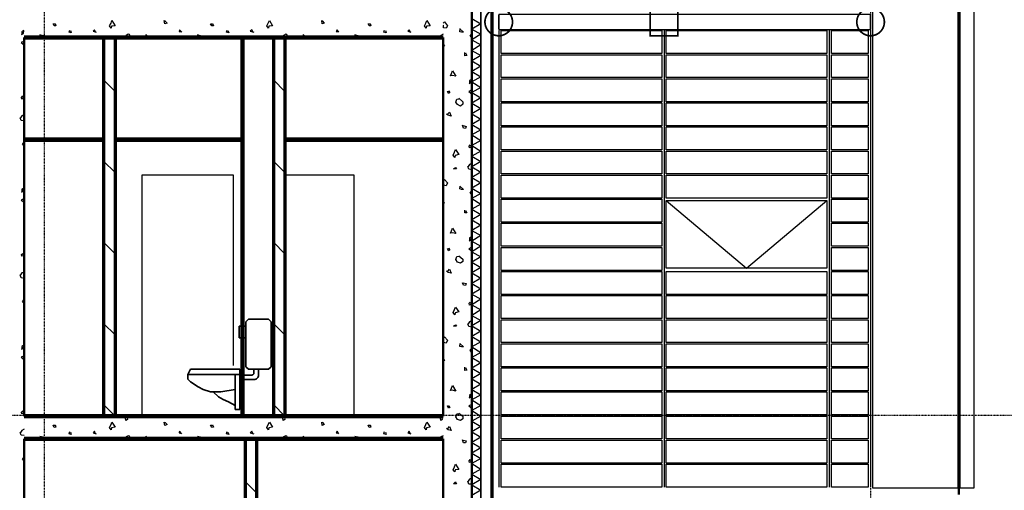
# Model space of a CAD drawing. Extents: x -11408 to 65836, y 12866 to 56869.
# Tile 54 of 68: x 5445 to 14024, y 40899 to 45001. Entities that reach past the tile are written whole.
import ezdxf

# ---------------------------------------------------------------- set-up
doc = ezdxf.new("R2010")
doc.units = 0
doc.linetypes.add('DASHDOT', pattern=[25.4, 12.7, -6.35, 0, -6.35])
for name, color, linetype in [('alu uprof', 3, 'Continuous'), ('beugels', 3, 'Continuous'), ('keramiek', 1, 'Continuous'), ('kozijn', 2, 'Continuous'), ('stramien', 1, 'DASHDOT'), ('vanarris', 253, 'Continuous')]:
    doc.layers.add(name, color=color, linetype=linetype)

# ---------------------------------------------------------------- blocks, each defined once
blk = doc.blocks.new('*U3')
at = {"layer": 'stramien', "color": 1, "ltscale": 0.5}
blk.add_lwpolyline([(0, 21501.2), (0, -21501.2)], dxfattribs=at)
blk = doc.blocks.new('*U2')
at = {"layer": 'stramien', "color": 0, "linetype": 'ByBlock', "lineweight": -2, "transparency": 16777216}
for p in [(28800, 0), (36000, 0)]:
    blk.add_blockref('*U3', p, dxfattribs=at)
blk = doc.blocks.new('*U176')
at = {"layer": 'keramiek'}
blk.add_lwpolyline([(20, -100), (340, -100), (340, 100), (20, 100)], close=True, dxfattribs=at)
blk = doc.blocks.new('*U177')
at = {"layer": 'alu uprof', "color": 0, "linetype": 'ByBlock', "lineweight": -2, "transparency": 16777216}
for p in [(0, 3780), (0, 3570), (0, 3360), (0, 3150), (0, 2940), (0, 2730), (0, 2520), (0, 2310), (0, 2100), (0, 1890), (0, 1680), (0, 1470), (0, 1260), (0, 1050), (0, 840), (0, 630), (0, 420), (0, 210), (0, 0)]:
    blk.add_blockref('*U176', p, dxfattribs=at)
blk = doc.blocks.new('*U174')
at = {"layer": 'keramiek'}
blk.add_lwpolyline([(-700, -100), (700, -100), (700, 100), (-700, 100)], close=True, dxfattribs=at)
blk = doc.blocks.new('*U175')
at = {"layer": 'keramiek', "color": 0, "linetype": 'ByBlock', "lineweight": -2, "transparency": 16777216}
for p in [(0, 1680), (0, 1470), (0, 1260), (0, 1050), (0, 840), (0, 630), (0, 420), (0, 210), (0, 0)]:
    blk.add_blockref('*U174', p, dxfattribs=at)
blk = doc.blocks.new('*U167')
at = {"layer": 'keramiek'}
blk.add_lwpolyline([(-700, -100), (700, -100), (700, 100), (-700, 100)], close=True, dxfattribs=at)
blk = doc.blocks.new('*U166')
at = {"layer": 'keramiek', "color": 0, "linetype": 'ByBlock', "lineweight": -2, "transparency": 16777216}
for p in [(0, 3780), (0, 3570), (0, 3360), (0, 3150), (0, 2940), (0, 2730), (0, 2520), (0, 2310), (0, 2100), (0, 1890), (0, 1680), (0, 1470), (0, 1260), (0, 1050), (0, 840), (0, 630), (0, 420), (0, 210), (0, 0)]:
    blk.add_blockref('*U167', p, dxfattribs=at)
blk = doc.blocks.new('*U168')
at = {"layer": 'keramiek'}
blk.add_lwpolyline([(-700, -100), (700, -100), (700, 100), (-700, 100)], close=True, dxfattribs=at)
blk = doc.blocks.new('*U169')
at = {"layer": 'keramiek', "color": 0, "linetype": 'ByBlock', "lineweight": -2, "transparency": 16777216}
for p in [(0, 1260), (0, 1050), (0, 840), (0, 630), (0, 420), (0, 210), (0, 0)]:
    blk.add_blockref('*U168', p, dxfattribs=at)

msp = doc.modelspace()

# ---------------------------------------------------------------- linework, layer by layer
at = {"layer": 'alu uprof'}
for points in [[(13758.9, 40916.2), (12878.9, 40916.2), (12878.9, 48836.2), (13758.9, 48836.2)], [(9618.9, 44916.2), (12858.9, 44916.2), (12858.9, 45046.2), (9618.9, 45046.2)]]:
    msp.add_lwpolyline(points, close=True, dxfattribs=at)
for points in [[(9618.9, 44906.2), (9618.9, 40926.2)], [(11058.9, 44906.2), (11058.9, 40926.2)], [(12498.9, 44906.2), (12498.9, 40926.2)], [(12858.9, 44906.2), (12858.9, 40926.2)]]:
    msp.add_lwpolyline(points, dxfattribs=at)
at = {"layer": 'beugels', "color": 10, "const_width": 15}
for points in [[(9498.8, 44982.1, -0.412064), (9618.9, 45101.3, -0.412362), (9739, 44981.9, -0.416068), (9618.9, 44861.1, -0.416366)], [(12738.8, 44982.1, -0.412064), (12858.9, 45101.3, -0.412362), (12979, 44981.9, -0.416068), (12858.9, 44861.1, -0.416366)]]:
    msp.add_lwpolyline(points, format="xyb", close=True, dxfattribs=at)
at = {"layer": 'beugels', "color": 10, "const_width": 10}
for points in [[(9618.9, 44916.2), (9618.9, 45046.2)], [(12858.9, 44916.2), (12858.9, 45046.2)]]:
    msp.add_lwpolyline(points, dxfattribs=at)
at = {"layer": 'beugels', "color": 93, "const_width": 15}
msp.add_lwpolyline([(10938.9, 44861.2), (11178.9, 44861.2), (11178.9, 45101.2), (10938.9, 45101.2)], close=True, dxfattribs=at)
at = {"layer": 'kozijn'}
msp.add_lwpolyline([(11078.9, 43426.2), (12478.9, 43426.2), (12478.9, 42836.2), (11078.9, 42836.2)], close=True, dxfattribs=at)
at = {"layer": 'kozijn', "color": 1}
msp.add_lwpolyline([(11078.9, 43426.2), (11778.9, 42836.2), (12478.9, 43426.2)], dxfattribs=at)
at = {"layer": 'stramien', "color": 1, "ltscale": 0.5}
msp.add_lwpolyline([(63695.6, 41551.2), (-11408.5, 41551.2)], dxfattribs=at)
at = {"layer": 'vanarris', "lineweight": 70}
for p, q in [((9558.9, 50296.2), (9558.9, 31206.2)), ((13628.9, 48836.2), (13628.9, 40926.2)), ((6176.4, 44846.2), (6176.4, 41546.2)), ((6276.4, 44846.2), (6276.4, 41546.2)), ((7656.4, 44846.2), (7656.4, 41546.2)), ((7756.4, 44846.2), (7756.4, 41546.2)), ((7408.9, 41346.2), (7408.9, 38046.2)), ((7508.9, 41346.2), (7508.9, 38046.2))]:
    msp.add_line(p, q, dxfattribs=at)
at = {"layer": 'vanarris', "lineweight": 35}
for p, q in [((9463.9, 48753.7), (9463.9, 31146.2)), ((7438.9, 42391.2), (7416.4, 42368.7)), ((7613.9, 42391.2), (7438.9, 42391.2)), ((7636.4, 42368.7), (7613.9, 42391.2)), ((7416.4, 42328.7), (7356.4, 42328.7)), ((7356.4, 42228.7), (7356.4, 42328.7)), ((7416.4, 42368.7), (7416.4, 41976.2)), ((7636.4, 41976.2), (7636.4, 42368.7)), ((7416.4, 42228.7), (7356.4, 42228.7)), ((6933.9, 41953.7), (6911.4, 41908.7)), ((7363.9, 41953.7), (6933.9, 41953.7)), ((7363.9, 41908.7), (7363.9, 41953.7)), ((7416.4, 41976.2), (7438.9, 41953.7)), ((7438.9, 41953.7), (7613.9, 41953.7)), ((7486.4, 41953.7), (7486.4, 41923.7)), ((7526.4, 41953.7), (7526.4, 41903.7)), ((7613.9, 41953.7), (7636.4, 41976.2)), ((6911.4, 41908.7), (7363.9, 41908.7)), ((6911.4, 41908.7), (6911.4, 41866.2)), ((6911.4, 41866.2), (6933.9, 41843.7)), ((7321.4, 41603.7), (7321.4, 41908.7)), ((7363.9, 41908.7), (7363.9, 41603.7)), ((7466.4, 41903.7), (7363.9, 41903.7)), ((7466.4, 41903.7), (7468.9, 41903.7)), ((7468.9, 41903.7), (7473.9, 41906.2)), ((7473.9, 41906.2), (7476.4, 41906.2)), ((7476.4, 41906.2), (7478.9, 41908.7)), ((7478.9, 41908.7), (7481.4, 41911.2)), ((7481.4, 41911.2), (7483.9, 41913.7)), ((7483.9, 41916.2), (7486.4, 41921.2)), ((7483.9, 41913.7), (7483.9, 41916.2)), ((7486.4, 41921.2), (7486.4, 41923.7)), ((7493.9, 41863.7), (7501.4, 41866.2)), ((7501.4, 41866.2), (7508.9, 41871.2)), ((7508.9, 41871.2), (7513.9, 41876.2)), ((7513.9, 41876.2), (7518.9, 41881.2)), ((7518.9, 41881.2), (7523.9, 41888.7)), ((7523.9, 41888.7), (7526.4, 41896.2)), ((7526.4, 41896.2), (7526.4, 41903.7)), ((6933.9, 41843.7), (6998.9, 41801.2)), ((6998.9, 41801.2), (7043.9, 41778.7)), ((7043.9, 41778.7), (7108.9, 41756.2)), ((7486.4, 41863.7), (7363.9, 41863.7)), ((7486.4, 41863.7), (7493.9, 41863.7)), ((7108.9, 41756.2), (7196.4, 41756.2)), ((7131.4, 41756.2), (7176.4, 41713.7)), ((7176.4, 41713.7), (7218.9, 41691.2)), ((7196.4, 41756.2), (7321.4, 41776.2)), ((7218.9, 41691.2), (7263.9, 41668.7)), ((7263.9, 41668.7), (7321.4, 41638.7)), ((7363.9, 41603.7), (7321.4, 41603.7))]:
    msp.add_line(p, q, dxfattribs=at)
at = {"layer": 'vanarris', "lineweight": 50}
for p, q in [((9383.9, 48546.2), (9383.9, 16916.2)), ((5483.9, 44846.2), (5483.9, 41546.2)), ((7376.4, 41546.2), (7376.4, 44846.2)), ((7396.4, 41546.2), (7396.4, 44846.2)), ((9133.9, 44846.2), (9133.9, 41546.2)), ((6176.4, 43966.2), (5483.9, 43966.2)), ((6176.4, 43946.2), (5483.9, 43946.2)), ((7376.4, 43966.2), (6276.4, 43966.2)), ((7376.4, 43946.2), (6276.4, 43946.2)), ((9133.9, 43966.2), (7756.4, 43966.2)), ((9133.9, 43946.2), (7756.4, 43946.2)), ((5483.9, 41346.2), (5483.9, 38046.2)), ((9133.9, 41346.2), (9133.9, 38046.2)), ((13628.9, 40861.2), (13628.9, 40926.2))]:
    msp.add_line(p, q, dxfattribs=at)
at = {"layer": 'vanarris', "lineweight": 25}
for p, q in [((5746.4, 44946.2), (5736.4, 44966.2)), ((5736.4, 44966.2), (5753.9, 44966.2)), ((5753.9, 44968.7), (5761.4, 44948.7)), ((6226.4, 44946.2), (6241.4, 44971.2)), ((6241.4, 44971.2), (6248.9, 44993.7)), ((6248.9, 44993.7), (6276.4, 44948.7)), ((6708.9, 44963.7), (6703.9, 44993.7)), ((6703.9, 44993.7), (6716.4, 44988.7)), ((6728.9, 44971.2), (6708.9, 44963.7)), ((6713.9, 44988.7), (6728.9, 44971.2)), ((7118.9, 44946.2), (7108.9, 44966.2)), ((7108.9, 44966.2), (7126.4, 44966.2)), ((7126.4, 44968.7), (7133.9, 44948.7)), ((7598.9, 44946.2), (7611.4, 44971.2)), ((7611.4, 44971.2), (7621.4, 44993.7)), ((7621.4, 44993.7), (7648.9, 44948.7)), ((8081.4, 44963.7), (8076.4, 44993.7)), ((8076.4, 44993.7), (8086.4, 44988.7)), ((8098.9, 44971.2), (8081.4, 44963.7)), ((8083.9, 44988.7), (8098.9, 44971.2)), ((8488.9, 44946.2), (8481.4, 44966.2)), ((8481.4, 44966.2), (8498.9, 44966.2)), ((8498.9, 44968.7), (8503.9, 44948.7)), ((8971.4, 44946.2), (8983.9, 44971.2)), ((8983.9, 44971.2), (8991.4, 44993.7)), ((8991.4, 44993.7), (9021.4, 44948.7)), ((9133.9, 44971.2), (9146.4, 44981.2)), ((9136.4, 44951.2), (9133.9, 44953.7)), ((9146.4, 44981.2), (9171.4, 44948.7)), ((9383.9, 45011.2), (9463.9, 44966.2)), ((9463.9, 44966.2), (9383.9, 44918.7)), ((5461.4, 44871.2), (5478.9, 44881.2)), ((5481.4, 44906.2), (5463.9, 44896.2)), ((5463.9, 44896.2), (5463.9, 44871.2)), ((5478.9, 44881.2), (5481.4, 44906.2)), ((5648.9, 44861.2), (5621.4, 44868.7)), ((5621.4, 44868.7), (5633.9, 44846.2)), ((5761.4, 44948.7), (5746.4, 44946.2)), ((5876.4, 44891.2), (5881.4, 44911.2)), ((5893.9, 44886.2), (5876.4, 44891.2)), ((5888.9, 44906.2), (5893.9, 44886.2)), ((6096.4, 44913.7), (6083.9, 44901.2)), ((6083.9, 44901.2), (6111.4, 44891.2)), ((6106.4, 44891.2), (6096.4, 44913.7)), ((6241.4, 44926.2), (6226.4, 44946.2)), ((6243.9, 44943.7), (6241.4, 44926.2)), ((6276.4, 44948.7), (6243.9, 44943.7)), ((6391.4, 44873.7), (6371.4, 44863.7)), ((6401.4, 44871.2), (6391.4, 44873.7)), ((6413.9, 44846.2), (6401.4, 44871.2)), ((6571.4, 44846.2), (6543.9, 44871.2)), ((6543.9, 44871.2), (6543.9, 44846.2)), ((6838.9, 44913.7), (6833.9, 44898.7)), ((6833.9, 44898.7), (6846.4, 44896.2)), ((6856.4, 44891.2), (6838.9, 44913.7)), ((7018.9, 44861.2), (6993.9, 44868.7)), ((6993.9, 44868.7), (7006.4, 44846.2)), ((7133.9, 44948.7), (7118.9, 44946.2)), ((7246.4, 44891.2), (7253.9, 44911.2)), ((7266.4, 44886.2), (7246.4, 44891.2)), ((7258.9, 44906.2), (7266.4, 44886.2)), ((7468.9, 44913.7), (7453.9, 44901.2)), ((7453.9, 44901.2), (7483.9, 44891.2)), ((7478.9, 44891.2), (7468.9, 44913.7)), ((7613.9, 44926.2), (7598.9, 44946.2)), ((7616.4, 44943.7), (7613.9, 44926.2)), ((7648.9, 44948.7), (7616.4, 44943.7)), ((7763.9, 44873.7), (7743.9, 44863.7)), ((7771.4, 44871.2), (7763.9, 44873.7)), ((7783.9, 44846.2), (7771.4, 44871.2)), ((7941.4, 44846.2), (7916.4, 44871.2)), ((7916.4, 44871.2), (7916.4, 44846.2)), ((8211.4, 44913.7), (8203.9, 44898.7)), ((8203.9, 44898.7), (8218.9, 44896.2)), ((8226.4, 44891.2), (8211.4, 44913.7)), ((8391.4, 44861.2), (8363.9, 44868.7)), ((8363.9, 44868.7), (8378.9, 44846.2)), ((8503.9, 44948.7), (8488.9, 44946.2)), ((8618.9, 44891.2), (8623.9, 44911.2)), ((8638.9, 44886.2), (8618.9, 44891.2)), ((8631.4, 44906.2), (8638.9, 44886.2)), ((8838.9, 44913.7), (8826.4, 44901.2)), ((8826.4, 44901.2), (8853.9, 44891.2)), ((8851.4, 44891.2), (8838.9, 44913.7)), ((8986.4, 44926.2), (8971.4, 44946.2)), ((8988.9, 44943.7), (8986.4, 44926.2)), ((9021.4, 44948.7), (8988.9, 44943.7)), ((9133.9, 44873.7), (9113.9, 44863.7)), ((9138.9, 44928.7), (9136.4, 44951.2)), ((9161.4, 44926.2), (9138.9, 44928.7)), ((9171.4, 44948.7), (9161.4, 44926.2)), ((9281.4, 44896.2), (9283.9, 44923.7)), ((9281.4, 44921.2), (9311.4, 44893.7)), ((9293.9, 44893.7), (9281.4, 44896.2)), ((9311.4, 44893.7), (9293.9, 44893.7)), ((9368.9, 44858.7), (9383.9, 44881.2)), ((9383.9, 44918.7), (9463.9, 44873.7)), ((9463.9, 44873.7), (9383.9, 44826.2)), ((5483.9, 44813.7), (5458.9, 44801.2)), ((5458.9, 44801.2), (5483.9, 44781.2)), ((5668.9, 44846.2), (5648.9, 44861.2)), ((6371.4, 44863.7), (6358.9, 44846.2)), ((7041.4, 44846.2), (7018.9, 44861.2)), ((7743.9, 44863.7), (7731.4, 44846.2)), ((8411.4, 44846.2), (8391.4, 44861.2)), ((9113.9, 44863.7), (9101.4, 44846.2)), ((9133.9, 44788.7), (9146.4, 44773.7)), ((9383.9, 44843.7), (9368.9, 44858.7)), ((9383.9, 44826.2), (9463.9, 44781.2)), ((9136.4, 44768.7), (9133.9, 44776.2)), ((9146.4, 44773.7), (9136.4, 44768.7)), ((9323.9, 44686.2), (9323.9, 44713.7)), ((9328.9, 44711.2), (9341.4, 44688.7)), ((9463.9, 44781.2), (9383.9, 44733.7)), ((9383.9, 44733.7), (9463.9, 44688.7)), ((9341.4, 44688.7), (9323.9, 44686.2)), ((9463.9, 44688.7), (9383.9, 44641.2)), ((9383.9, 44641.2), (9463.9, 44596.2)), ((9198.9, 44511.2), (9206.4, 44531.2)), ((9206.4, 44531.2), (9216.4, 44556.2)), ((9216.4, 44556.2), (9246.4, 44508.7)), ((9463.9, 44596.2), (9383.9, 44548.7)), ((9383.9, 44548.7), (9463.9, 44503.7)), ((6276.4, 44376.2), (6176.4, 44476.2)), ((7756.4, 44376.2), (7656.4, 44476.2)), ((9213.9, 44513.7), (9198.9, 44511.2)), ((9246.4, 44508.7), (9213.9, 44513.7)), ((9361.4, 44446.2), (9378.9, 44456.2)), ((9381.4, 44481.2), (9363.9, 44471.2)), ((9363.9, 44471.2), (9363.9, 44446.2)), ((9378.9, 44456.2), (9381.4, 44481.2)), ((9463.9, 44503.7), (9383.9, 44458.7)), ((9383.9, 44458.7), (9463.9, 44411.2)), ((9171.4, 44376.2), (9181.4, 44378.7)), ((9181.4, 44358.7), (9171.4, 44376.2)), ((9181.4, 44381.2), (9193.9, 44366.2)), ((9193.9, 44366.2), (9181.4, 44358.7)), ((9383.9, 44388.7), (9358.9, 44376.2)), ((9358.9, 44376.2), (9383.9, 44356.2)), ((9463.9, 44411.2), (9383.9, 44366.2)), ((9383.9, 44366.2), (9463.9, 44318.7)), ((5461.4, 44323.7), (5471.4, 44336.2)), ((5463.9, 44308.7), (5461.4, 44323.7)), ((5476.4, 44316.2), (5463.9, 44308.7)), ((5473.9, 44333.7), (5476.4, 44316.2)), ((9246.4, 44281.2), (9253.9, 44308.7)), ((9258.9, 44261.2), (9246.4, 44281.2)), ((9253.9, 44308.7), (9271.4, 44311.2)), ((9271.4, 44316.2), (9306.4, 44286.2)), ((9306.4, 44286.2), (9306.4, 44263.7)), ((9463.9, 44318.7), (9383.9, 44273.7)), ((9383.9, 44273.7), (9463.9, 44226.2)), ((9163.9, 44178.7), (9176.4, 44181.2)), ((9176.4, 44181.2), (9188.9, 44196.2)), ((9188.9, 44196.2), (9203.9, 44161.2)), ((9286.4, 44248.7), (9258.9, 44261.2)), ((9306.4, 44263.7), (9286.4, 44248.7)), ((9463.9, 44226.2), (9383.9, 44181.2)), ((9383.9, 44181.2), (9463.9, 44133.7)), ((5458.9, 44123.7), (5448.9, 44146.2)), ((5463.9, 44163.7), (5451.4, 44146.2)), ((5483.9, 44118.7), (5458.9, 44123.7)), ((5483.9, 44173.7), (5463.9, 44163.7)), ((9178.9, 44168.7), (9163.9, 44178.7)), ((9203.9, 44161.2), (9178.9, 44168.7)), ((9463.9, 44133.7), (9383.9, 44088.7)), ((9311.4, 44056.2), (9303.9, 44081.2)), ((9308.9, 44078.7), (9333.9, 44071.2)), ((9328.9, 44053.7), (9311.4, 44056.2)), ((9333.9, 44071.2), (9328.9, 44053.7)), ((9383.9, 44088.7), (9463.9, 44041.2)), ((9463.9, 44041.2), (9383.9, 43996.2)), ((5468.9, 43913.7), (5483.9, 43936.2)), ((9383.9, 43996.2), (9463.9, 43948.7)), ((9463.9, 43948.7), (9383.9, 43903.7)), ((5483.9, 43898.7), (5468.9, 43913.7)), ((9221.4, 43821.2), (9233.9, 43846.2)), ((9233.9, 43846.2), (9241.4, 43868.7)), ((9241.4, 43868.7), (9271.4, 43826.2)), ((9361.4, 43898.7), (9371.4, 43911.2)), ((9363.9, 43883.7), (9361.4, 43898.7)), ((9376.4, 43891.2), (9363.9, 43883.7)), ((9373.9, 43908.7), (9376.4, 43891.2)), ((9383.9, 43903.7), (9463.9, 43856.2)), ((9463.9, 43856.2), (9383.9, 43811.2)), ((6176.4, 43768.7), (6276.4, 43668.7)), ((7656.4, 43768.7), (7756.4, 43668.7)), ((9236.4, 43801.2), (9221.4, 43821.2)), ((9238.9, 43818.7), (9236.4, 43801.2)), ((9271.4, 43826.2), (9238.9, 43818.7)), ((9383.9, 43811.2), (9463.9, 43763.7)), ((9463.9, 43763.7), (9383.9, 43718.7)), ((9223.9, 43701.2), (9241.4, 43713.7)), ((9251.4, 43701.2), (9223.9, 43701.2)), ((9241.4, 43713.7), (9251.4, 43701.2)), ((9358.9, 43698.7), (9348.9, 43721.2)), ((9363.9, 43738.7), (9351.4, 43721.2)), ((9383.9, 43693.7), (9358.9, 43698.7)), ((9383.9, 43748.7), (9363.9, 43738.7)), ((9383.9, 43718.7), (9463.9, 43671.2)), ((9463.9, 43671.2), (9383.9, 43626.2)), ((7308.9, 43646.2), (6508.9, 43646.2)), ((6508.9, 43646.2), (6508.9, 41546.2)), ((7308.9, 41986.2), (7308.9, 43646.2)), ((8358.9, 43646.2), (7756.4, 43646.2)), ((8358.9, 41546.2), (8358.9, 43646.2)), ((9133.9, 43598.7), (9146.4, 43608.7)), ((9136.4, 43581.2), (9133.9, 43581.2)), ((9138.9, 43558.7), (9136.4, 43581.2)), ((9146.4, 43608.7), (9171.4, 43578.7)), ((9383.9, 43626.2), (9463.9, 43578.7)), ((5461.4, 43498.7), (5478.9, 43511.2)), ((5481.4, 43533.7), (5463.9, 43523.7)), ((5463.9, 43523.7), (5463.9, 43498.7)), ((5478.9, 43511.2), (5481.4, 43533.7)), ((9161.4, 43553.7), (9138.9, 43558.7)), ((9171.4, 43578.7), (9161.4, 43553.7)), ((9281.4, 43526.2), (9283.9, 43551.2)), ((9281.4, 43548.7), (9311.4, 43521.2)), ((9293.9, 43521.2), (9281.4, 43526.2)), ((9311.4, 43521.2), (9293.9, 43521.2)), ((9368.9, 43488.7), (9383.9, 43511.2)), ((9463.9, 43578.7), (9383.9, 43533.7)), ((9383.9, 43533.7), (9463.9, 43486.2)), ((5483.9, 43443.7), (5458.9, 43428.7)), ((5458.9, 43428.7), (5483.9, 43411.2)), ((9133.9, 43416.2), (9146.4, 43403.7)), ((9383.9, 43473.7), (9368.9, 43488.7)), ((9463.9, 43486.2), (9383.9, 43441.2)), ((9383.9, 43441.2), (9463.9, 43393.7)), ((9136.4, 43398.7), (9133.9, 43403.7)), ((9146.4, 43403.7), (9136.4, 43398.7)), ((9323.9, 43316.2), (9323.9, 43341.2)), ((9328.9, 43338.7), (9341.4, 43316.2)), ((9463.9, 43393.7), (9383.9, 43348.7)), ((9383.9, 43348.7), (9463.9, 43303.7)), ((9341.4, 43316.2), (9323.9, 43316.2)), ((9463.9, 43303.7), (9383.9, 43256.2)), ((9383.9, 43256.2), (9463.9, 43211.2)), ((9198.9, 43141.2), (9206.4, 43161.2)), ((9206.4, 43161.2), (9216.4, 43183.7)), ((9216.4, 43183.7), (9246.4, 43136.2)), ((9463.9, 43211.2), (9383.9, 43163.7)), ((9383.9, 43163.7), (9463.9, 43118.7)), ((9213.9, 43143.7), (9198.9, 43141.2)), ((9246.4, 43136.2), (9213.9, 43143.7)), ((9361.4, 43073.7), (9378.9, 43086.2)), ((9381.4, 43108.7), (9363.9, 43098.7)), ((9363.9, 43098.7), (9363.9, 43073.7)), ((9378.9, 43086.2), (9381.4, 43108.7)), ((9463.9, 43118.7), (9383.9, 43071.2)), ((9383.9, 43071.2), (9463.9, 43026.2)), ((6276.4, 42961.2), (6176.4, 43061.2)), ((7756.4, 42961.2), (7656.4, 43061.2)), ((9171.4, 43003.7), (9181.4, 43006.2)), ((9181.4, 42986.2), (9171.4, 43003.7)), ((9181.4, 43008.7), (9193.9, 42993.7)), ((9193.9, 42993.7), (9181.4, 42986.2)), ((9383.9, 43018.7), (9358.9, 43003.7)), ((9358.9, 43003.7), (9383.9, 42986.2)), ((9463.9, 43026.2), (9383.9, 42978.7)), ((5461.4, 42953.7), (5471.4, 42963.7)), ((5463.9, 42938.7), (5461.4, 42953.7)), ((5476.4, 42943.7), (5463.9, 42938.7)), ((5473.9, 42961.2), (5476.4, 42943.7)), ((9246.4, 42911.2), (9253.9, 42936.2)), ((9258.9, 42888.7), (9246.4, 42911.2)), ((9253.9, 42936.2), (9271.4, 42938.7)), ((9271.4, 42943.7), (9306.4, 42913.7)), ((9306.4, 42913.7), (9306.4, 42893.7)), ((9383.9, 42978.7), (9463.9, 42933.7)), ((9463.9, 42933.7), (9383.9, 42886.2)), ((9178.9, 42796.2), (9163.9, 42808.7)), ((9163.9, 42808.7), (9176.4, 42808.7)), ((9176.4, 42808.7), (9188.9, 42826.2)), ((9188.9, 42826.2), (9203.9, 42791.2)), ((9286.4, 42878.7), (9258.9, 42888.7)), ((9306.4, 42893.7), (9286.4, 42878.7)), ((9383.9, 42886.2), (9463.9, 42841.2)), ((9463.9, 42841.2), (9383.9, 42793.7)), ((5458.9, 42751.2), (5448.9, 42776.2)), ((5463.9, 42793.7), (5451.4, 42776.2)), ((5483.9, 42746.2), (5458.9, 42751.2)), ((5483.9, 42801.2), (5463.9, 42793.7)), ((9203.9, 42791.2), (9178.9, 42796.2)), ((9383.9, 42793.7), (9463.9, 42748.7)), ((9463.9, 42748.7), (9383.9, 42701.2)), ((9311.4, 42686.2), (9303.9, 42708.7)), ((9308.9, 42706.2), (9333.9, 42701.2)), ((9328.9, 42683.7), (9311.4, 42686.2)), ((9333.9, 42701.2), (9328.9, 42683.7)), ((9383.9, 42701.2), (9463.9, 42656.2)), ((9463.9, 42656.2), (9383.9, 42608.7)), ((5468.9, 42541.2), (5483.9, 42563.7)), ((9383.9, 42608.7), (9463.9, 42563.7)), ((9463.9, 42563.7), (9383.9, 42516.2)), ((5483.9, 42526.2), (5468.9, 42541.2)), ((9221.4, 42448.7), (9233.9, 42476.2)), ((9233.9, 42476.2), (9241.4, 42496.2)), ((9241.4, 42496.2), (9271.4, 42453.7)), ((9361.4, 42528.7), (9371.4, 42538.7)), ((9363.9, 42513.7), (9361.4, 42528.7)), ((9376.4, 42518.7), (9363.9, 42513.7)), ((9373.9, 42536.2), (9376.4, 42518.7)), ((9383.9, 42516.2), (9463.9, 42471.2)), ((9463.9, 42471.2), (9383.9, 42423.7)), ((9236.4, 42428.7), (9221.4, 42448.7)), ((9238.9, 42446.2), (9236.4, 42428.7)), ((9271.4, 42453.7), (9238.9, 42446.2)), ((9383.9, 42423.7), (9463.9, 42378.7)), ((6176.4, 42353.7), (6276.4, 42253.7)), ((7656.4, 42353.7), (7756.4, 42253.7)), ((9223.9, 42328.7), (9241.4, 42341.2)), ((9251.4, 42328.7), (9223.9, 42328.7)), ((9241.4, 42341.2), (9251.4, 42328.7)), ((9358.9, 42326.2), (9348.9, 42351.2)), ((9363.9, 42368.7), (9351.4, 42351.2)), ((9383.9, 42321.2), (9358.9, 42326.2)), ((9383.9, 42376.2), (9363.9, 42368.7)), ((9463.9, 42378.7), (9383.9, 42331.2)), ((9383.9, 42331.2), (9463.9, 42286.2)), ((9133.9, 42228.7), (9146.4, 42236.2)), ((9136.4, 42208.7), (9133.9, 42211.2)), ((9138.9, 42186.2), (9136.4, 42208.7)), ((9146.4, 42236.2), (9171.4, 42206.2)), ((9463.9, 42286.2), (9383.9, 42238.7)), ((9383.9, 42238.7), (9463.9, 42193.7)), ((5461.4, 42128.7), (5478.9, 42138.7)), ((5481.4, 42163.7), (5463.9, 42151.2)), ((5463.9, 42151.2), (5463.9, 42128.7)), ((5478.9, 42138.7), (5481.4, 42163.7)), ((9161.4, 42181.2), (9138.9, 42186.2)), ((9171.4, 42206.2), (9161.4, 42181.2)), ((9281.4, 42178.7), (9311.4, 42148.7)), ((9281.4, 42153.7), (9283.9, 42178.7)), ((9293.9, 42148.7), (9281.4, 42153.7)), ((9311.4, 42148.7), (9293.9, 42148.7)), ((9368.9, 42116.2), (9383.9, 42138.7)), ((9463.9, 42193.7), (9383.9, 42148.7)), ((9383.9, 42148.7), (9463.9, 42101.2)), ((5483.9, 42071.2), (5458.9, 42058.7)), ((5458.9, 42058.7), (5483.9, 42038.7)), ((9133.9, 42043.7), (9146.4, 42031.2)), ((9383.9, 42101.2), (9368.9, 42116.2)), ((9463.9, 42101.2), (9383.9, 42056.2)), ((9383.9, 42056.2), (9463.9, 42008.7)), ((9136.4, 42026.2), (9133.9, 42031.2)), ((9146.4, 42031.2), (9136.4, 42026.2)), ((9323.9, 41943.7), (9323.9, 41971.2)), ((9328.9, 41968.7), (9341.4, 41946.2)), ((9463.9, 42008.7), (9383.9, 41963.7)), ((9383.9, 41963.7), (9463.9, 41916.2)), ((9341.4, 41946.2), (9323.9, 41943.7)), ((9463.9, 41916.2), (9383.9, 41871.2)), ((9383.9, 41871.2), (9463.9, 41823.7)), ((9198.9, 41768.7), (9206.4, 41788.7)), ((9206.4, 41788.7), (9216.4, 41811.2)), ((9216.4, 41811.2), (9246.4, 41763.7)), ((9463.9, 41823.7), (9383.9, 41778.7)), ((9383.9, 41778.7), (9463.9, 41731.2)), ((9213.9, 41771.2), (9198.9, 41768.7)), ((9246.4, 41763.7), (9213.9, 41771.2)), ((9361.4, 41703.7), (9378.9, 41713.7)), ((9381.4, 41738.7), (9363.9, 41726.2)), ((9363.9, 41726.2), (9363.9, 41703.7)), ((9378.9, 41713.7), (9381.4, 41738.7)), ((9463.9, 41731.2), (9383.9, 41686.2)), ((6276.4, 41546.2), (6176.4, 41646.2)), ((7756.4, 41546.2), (7656.4, 41646.2)), ((9171.4, 41633.7), (9181.4, 41636.2)), ((9181.4, 41616.2), (9171.4, 41633.7)), ((9181.4, 41636.2), (9193.9, 41621.2)), ((9193.9, 41621.2), (9181.4, 41616.2)), ((9383.9, 41646.2), (9358.9, 41633.7)), ((9358.9, 41633.7), (9383.9, 41613.7)), ((9383.9, 41686.2), (9463.9, 41638.7)), ((9463.9, 41638.7), (9383.9, 41593.7)), ((5461.4, 41581.2), (5471.4, 41591.2)), ((5463.9, 41566.2), (5461.4, 41581.2)), ((5476.4, 41571.2), (5463.9, 41566.2)), ((5473.9, 41591.2), (5476.4, 41571.2)), ((6366.4, 41523.7), (6378.9, 41536.2)), ((6368.9, 41508.7), (6366.4, 41523.7)), ((6381.4, 41533.7), (6383.9, 41516.2)), ((6476.4, 41536.2), (6468.9, 41546.2)), ((6476.4, 41546.2), (6476.4, 41536.2)), ((7738.9, 41523.7), (7748.9, 41536.2)), ((7741.4, 41508.7), (7738.9, 41523.7)), ((7751.4, 41533.7), (7753.9, 41516.2)), ((7848.9, 41536.2), (7841.4, 41546.2)), ((7846.4, 41546.2), (7848.9, 41536.2)), ((9111.4, 41523.7), (9121.4, 41536.2)), ((9113.9, 41508.7), (9111.4, 41523.7)), ((9123.9, 41533.7), (9126.4, 41516.2)), ((9246.4, 41538.7), (9253.9, 41566.2)), ((9258.9, 41516.2), (9246.4, 41538.7)), ((9253.9, 41566.2), (9271.4, 41566.2)), ((9271.4, 41571.2), (9306.4, 41543.7)), ((9306.4, 41543.7), (9306.4, 41521.2)), ((9383.9, 41593.7), (9463.9, 41546.2)), ((9463.9, 41546.2), (9383.9, 41501.2)), ((5746.4, 41446.2), (5736.4, 41466.2)), ((5736.4, 41466.2), (5753.9, 41466.2)), ((5761.4, 41448.7), (5746.4, 41446.2)), ((5753.9, 41468.7), (5761.4, 41448.7)), ((6226.4, 41446.2), (6241.4, 41471.2)), ((6241.4, 41426.2), (6226.4, 41446.2)), ((6241.4, 41471.2), (6248.9, 41493.7)), ((6243.9, 41443.7), (6241.4, 41426.2)), ((6276.4, 41448.7), (6243.9, 41443.7)), ((6248.9, 41493.7), (6276.4, 41448.7)), ((6383.9, 41516.2), (6368.9, 41508.7)), ((6708.9, 41463.7), (6703.9, 41493.7)), ((6703.9, 41493.7), (6716.4, 41488.7)), ((6728.9, 41471.2), (6708.9, 41463.7)), ((6713.9, 41488.7), (6728.9, 41471.2)), ((7118.9, 41446.2), (7108.9, 41466.2)), ((7108.9, 41466.2), (7126.4, 41466.2)), ((7133.9, 41448.7), (7118.9, 41446.2)), ((7126.4, 41468.7), (7133.9, 41448.7)), ((7598.9, 41446.2), (7611.4, 41471.2)), ((7613.9, 41426.2), (7598.9, 41446.2)), ((7611.4, 41471.2), (7621.4, 41493.7)), ((7616.4, 41443.7), (7613.9, 41426.2)), ((7648.9, 41448.7), (7616.4, 41443.7)), ((7621.4, 41493.7), (7648.9, 41448.7)), ((7753.9, 41516.2), (7741.4, 41508.7)), ((8081.4, 41463.7), (8076.4, 41493.7)), ((8076.4, 41493.7), (8086.4, 41488.7)), ((8098.9, 41471.2), (8081.4, 41463.7)), ((8083.9, 41488.7), (8098.9, 41471.2)), ((8488.9, 41446.2), (8481.4, 41466.2)), ((8481.4, 41466.2), (8498.9, 41466.2)), ((8503.9, 41448.7), (8488.9, 41446.2)), ((8498.9, 41468.7), (8503.9, 41448.7)), ((8971.4, 41446.2), (8983.9, 41471.2)), ((8986.4, 41426.2), (8971.4, 41446.2)), ((8983.9, 41471.2), (8991.4, 41493.7)), ((8988.9, 41443.7), (8986.4, 41426.2)), ((9021.4, 41448.7), (8988.9, 41443.7)), ((8991.4, 41493.7), (9021.4, 41448.7)), ((9126.4, 41516.2), (9113.9, 41508.7)), ((9163.9, 41436.2), (9176.4, 41438.7)), ((9178.9, 41426.2), (9163.9, 41436.2)), ((9176.4, 41438.7), (9188.9, 41453.7)), ((9188.9, 41453.7), (9203.9, 41418.7)), ((9286.4, 41506.2), (9258.9, 41516.2)), ((9306.4, 41521.2), (9286.4, 41506.2)), ((9383.9, 41501.2), (9463.9, 41453.7)), ((9463.9, 41453.7), (9383.9, 41408.7)), ((5458.9, 41378.7), (5448.9, 41403.7)), ((5463.9, 41421.2), (5451.4, 41403.7)), ((5483.9, 41376.2), (5458.9, 41378.7)), ((5483.9, 41431.2), (5463.9, 41421.2)), ((5648.9, 41361.2), (5621.4, 41368.7)), ((5621.4, 41368.7), (5633.9, 41346.2)), ((5668.9, 41346.2), (5648.9, 41361.2)), ((5876.4, 41391.2), (5881.4, 41411.2)), ((5893.9, 41386.2), (5876.4, 41391.2)), ((5888.9, 41406.2), (5893.9, 41386.2)), ((6096.4, 41413.7), (6083.9, 41401.2)), ((6083.9, 41401.2), (6111.4, 41391.2)), ((6106.4, 41391.2), (6096.4, 41413.7)), ((6371.4, 41363.7), (6358.9, 41346.2)), ((6391.4, 41373.7), (6371.4, 41363.7)), ((6401.4, 41371.2), (6391.4, 41373.7)), ((6413.9, 41346.2), (6401.4, 41371.2)), ((6571.4, 41346.2), (6543.9, 41371.2)), ((6543.9, 41371.2), (6543.9, 41346.2)), ((6838.9, 41413.7), (6833.9, 41398.7)), ((6833.9, 41398.7), (6846.4, 41396.2)), ((6856.4, 41391.2), (6838.9, 41413.7)), ((7018.9, 41361.2), (6993.9, 41368.7)), ((6993.9, 41368.7), (7006.4, 41346.2)), ((7041.4, 41346.2), (7018.9, 41361.2)), ((7246.4, 41391.2), (7253.9, 41411.2)), ((7266.4, 41386.2), (7246.4, 41391.2)), ((7258.9, 41406.2), (7266.4, 41386.2)), ((7468.9, 41413.7), (7453.9, 41401.2)), ((7453.9, 41401.2), (7483.9, 41391.2)), ((7478.9, 41391.2), (7468.9, 41413.7)), ((7743.9, 41363.7), (7731.4, 41346.2)), ((7763.9, 41373.7), (7743.9, 41363.7)), ((7771.4, 41371.2), (7763.9, 41373.7)), ((7783.9, 41346.2), (7771.4, 41371.2)), ((7941.4, 41346.2), (7916.4, 41371.2)), ((7916.4, 41371.2), (7916.4, 41346.2)), ((8211.4, 41413.7), (8203.9, 41398.7)), ((8203.9, 41398.7), (8218.9, 41396.2)), ((8226.4, 41391.2), (8211.4, 41413.7)), ((8391.4, 41361.2), (8363.9, 41368.7)), ((8363.9, 41368.7), (8378.9, 41346.2)), ((8411.4, 41346.2), (8391.4, 41361.2)), ((8618.9, 41391.2), (8623.9, 41411.2)), ((8638.9, 41386.2), (8618.9, 41391.2)), ((8631.4, 41406.2), (8638.9, 41386.2)), ((8838.9, 41413.7), (8826.4, 41401.2)), ((8826.4, 41401.2), (8853.9, 41391.2)), ((8851.4, 41391.2), (8838.9, 41413.7)), ((9113.9, 41363.7), (9101.4, 41346.2)), ((9133.9, 41373.7), (9113.9, 41363.7)), ((9203.9, 41418.7), (9178.9, 41426.2)), ((9383.9, 41408.7), (9463.9, 41361.2)), ((9463.9, 41361.2), (9383.9, 41316.2)), ((9311.4, 41313.7), (9303.9, 41338.7)), ((9308.9, 41336.2), (9333.9, 41328.7)), ((9328.9, 41311.2), (9311.4, 41313.7)), ((9333.9, 41328.7), (9328.9, 41311.2)), ((9383.9, 41316.2), (9463.9, 41268.7)), ((9463.9, 41268.7), (9383.9, 41223.7)), ((5468.9, 41168.7), (5483.9, 41191.2)), ((9383.9, 41223.7), (9463.9, 41176.2)), ((5483.9, 41153.7), (5468.9, 41168.7)), ((9221.4, 41076.2), (9233.9, 41103.7)), ((9233.9, 41103.7), (9241.4, 41126.2)), ((9241.4, 41126.2), (9271.4, 41081.2)), ((9361.4, 41156.2), (9371.4, 41166.2)), ((9363.9, 41141.2), (9361.4, 41156.2)), ((9376.4, 41146.2), (9363.9, 41141.2)), ((9373.9, 41166.2), (9376.4, 41146.2)), ((9463.9, 41176.2), (9383.9, 41131.2)), ((9383.9, 41131.2), (9463.9, 41083.7)), ((9236.4, 41058.7), (9221.4, 41076.2)), ((9238.9, 41076.2), (9236.4, 41058.7)), ((9271.4, 41081.2), (9238.9, 41076.2)), ((9463.9, 41083.7), (9383.9, 41038.7)), ((9383.9, 41038.7), (9463.9, 40993.7)), ((7508.9, 40876.2), (7408.9, 40976.2)), ((9223.9, 40956.2), (9241.4, 40971.2)), ((9251.4, 40956.2), (9223.9, 40956.2)), ((9241.4, 40971.2), (9251.4, 40956.2)), ((9358.9, 40953.7), (9348.9, 40978.7)), ((9363.9, 40996.2), (9351.4, 40978.7)), ((9383.9, 40951.2), (9358.9, 40953.7)), ((9383.9, 41006.2), (9363.9, 40996.2)), ((9463.9, 40993.7), (9383.9, 40946.2)), ((9383.9, 40946.2), (9463.9, 40901.2)), ((9463.9, 40901.2), (9383.9, 40853.7))]:
    msp.add_line(p, q, dxfattribs=at)
at = {"layer": 'vanarris', "lineweight": 90}
for p, q in [((9133.9, 44846.2), (5483.9, 44846.2)), ((9133.9, 41546.2), (5483.9, 41546.2)), ((9133.9, 41346.2), (5483.9, 41346.2))]:
    msp.add_line(p, q, dxfattribs=at)

# ---------------------------------------------------------------- block references
at = {"layer": 'alu uprof', "xscale": -1}
msp.add_blockref('*U177', (12858.9, 41026.2), dxfattribs=at)
at = {"layer": 'keramiek', "xscale": -1}
for name, p in [('*U166', (10338.9, 41026.2)), ('*U169', (11778.9, 43546.2)), ('*U175', (11778.9, 41026.2))]:
    msp.add_blockref(name, p, dxfattribs=at)
at = {"layer": 'stramien', "xscale": -1}
msp.add_blockref('*U2', (41658.9, 34367.5), dxfattribs=at)

doc.saveas('drawing.dxf')
